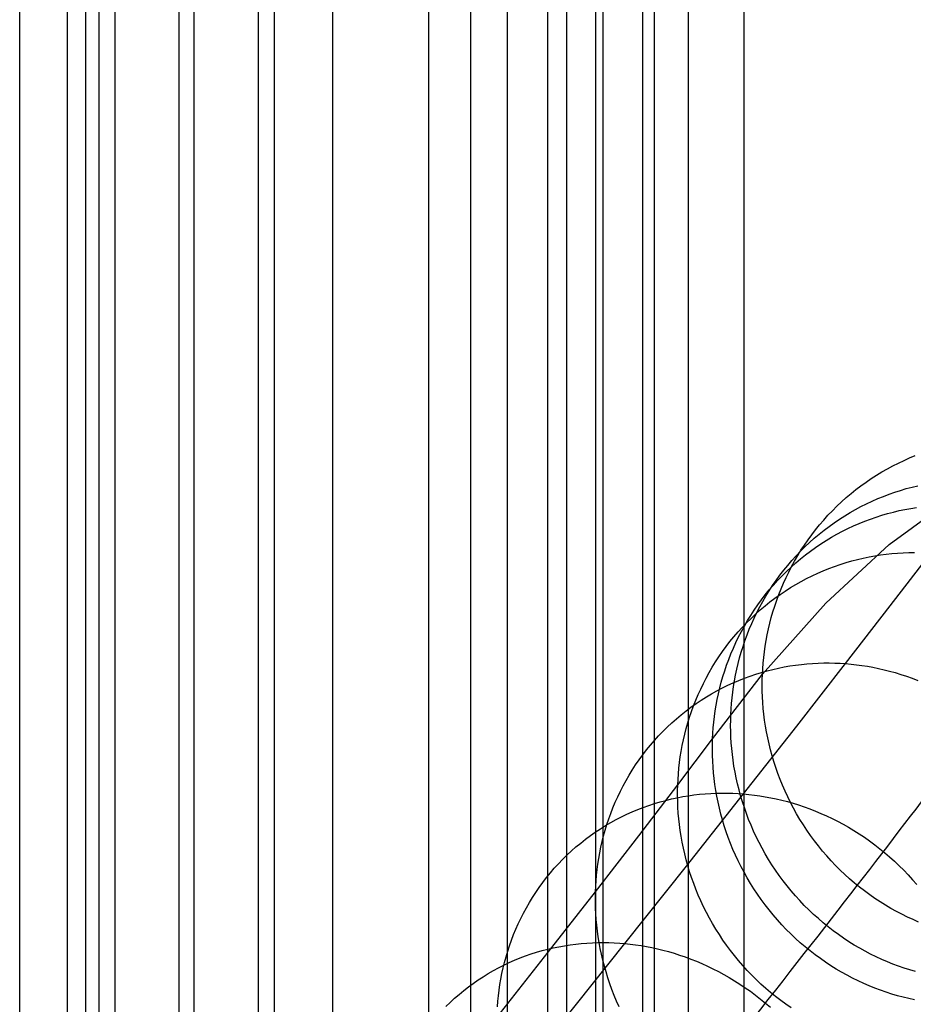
# Model space of a CAD drawing. Extents: x -37 to 483, y -973 to -253.
# Tile 30 of 197: x 84 to 131, y -842 to -790. Entities that reach past the tile are written whole.
import ezdxf

# ---------------------------------------------------------------- set-up
doc = ezdxf.new("R2010")
doc.units = 0
for name, color, linetype in [('LIVELLO_03', 5, 'CONTINUOUS'), ('LIVELLO_04', 96, 'CONTINUOUS'), ('PREDEFINITO', 7, 'CONTINUOUS')]:
    doc.layers.add(name, color=color, linetype=linetype)

msp = doc.modelspace()

# ---------------------------------------------------------------- linework, layer by layer
at = {"layer": 'LIVELLO_03'}
for p, q in [((129.458, -813.365, 531.952), (129.748, -813.22, 531.903)), ((129.748, -813.22, 531.903), (130.04, -813.082, 531.854)), ((130.04, -813.082, 531.854), (130.335, -812.952, 531.806)), ((130.335, -812.952, 531.806), (130.632, -812.831, 531.758)), ((128.606, -813.851, 532.101), (128.887, -813.681, 532.051)), ((128.887, -813.681, 532.051), (129.171, -813.519, 532.002)), ((129.171, -813.519, 532.002), (129.458, -813.365, 531.952)), ((127.79, -814.407, 532.252), (128.058, -814.214, 532.202)), ((128.058, -814.214, 532.202), (128.33, -814.029, 532.151)), ((128.33, -814.029, 532.151), (128.606, -813.851, 532.101)), ((127.016, -815.03, 532.403), (127.269, -814.815, 532.353)), ((127.269, -814.815, 532.353), (127.527, -814.607, 532.302)), ((127.527, -814.607, 532.302), (127.79, -814.407, 532.252)), ((129.258, -814.849, 519.565), (129.558, -814.745, 519.517)), ((129.558, -814.745, 519.517), (129.858, -814.648, 519.469)), ((129.858, -814.648, 519.469), (130.16, -814.56, 519.423)), ((130.16, -814.56, 519.423), (130.462, -814.48, 519.376)), ((130.462, -814.48, 519.376), (130.764, -814.408, 519.331)), ((126.527, -815.479, 532.504), (126.769, -815.251, 532.454)), ((126.769, -815.251, 532.454), (127.016, -815.03, 532.403)), ((127.786, -815.495, 519.815), (128.076, -815.349, 519.764)), ((128.076, -815.349, 519.764), (128.368, -815.212, 519.714)), ((128.368, -815.212, 519.714), (128.663, -815.083, 519.664)), ((128.663, -815.083, 519.664), (128.959, -814.962, 519.614)), ((128.959, -814.962, 519.614), (129.258, -814.849, 519.565)), ((129.259, -817.48, 582.027), (132.569, -815.076, 606.206)), ((126.063, -815.954, 532.603), (126.292, -815.713, 532.554)), ((126.292, -815.713, 532.554), (126.527, -815.479, 532.504)), ((126.936, -815.979, 519.97), (127.216, -815.81, 519.918)), ((127.216, -815.81, 519.918), (127.499, -815.648, 519.867)), ((127.499, -815.648, 519.867), (127.786, -815.495, 519.815)), ((128.884, -815.948, 512.542), (129.185, -815.861, 512.492)), ((129.185, -815.861, 512.492), (129.487, -815.781, 512.444)), ((129.487, -815.781, 512.444), (129.788, -815.71, 512.396)), ((129.788, -815.71, 512.396), (130.09, -815.646, 512.35)), ((130.09, -815.646, 512.35), (130.391, -815.59, 512.304)), ((130.391, -815.59, 512.304), (130.692, -815.542, 512.259)), ((125.624, -816.452, 532.702), (125.84, -816.2, 532.653)), ((125.84, -816.2, 532.653), (126.063, -815.954, 532.603)), ((126.12, -816.534, 520.128), (126.388, -816.341, 520.076)), ((126.388, -816.341, 520.076), (126.66, -816.156, 520.023)), ((126.66, -816.156, 520.023), (126.936, -815.979, 519.97)), ((127.396, -816.509, 512.799), (127.69, -816.38, 512.746)), ((127.69, -816.38, 512.746), (127.986, -816.26, 512.694)), ((127.986, -816.26, 512.694), (128.284, -816.148, 512.643)), ((128.284, -816.148, 512.643), (128.583, -816.044, 512.592)), ((128.583, -816.044, 512.592), (128.884, -815.948, 512.542)), ((125.213, -816.971, 532.798), (125.415, -816.709, 532.75)), ((125.415, -816.709, 532.75), (125.624, -816.452, 532.702)), ((125.6, -816.94, 520.234), (125.857, -816.733, 520.181)), ((125.857, -816.733, 520.181), (126.12, -816.534, 520.128)), ((126.528, -816.944, 512.96), (126.814, -816.791, 512.906)), ((126.814, -816.791, 512.906), (127.104, -816.646, 512.852)), ((127.104, -816.646, 512.852), (127.396, -816.509, 512.799)), ((124.831, -817.51, 532.893), (125.019, -817.238, 532.846)), ((124.859, -817.603, 520.393), (125.1, -817.375, 520.34)), ((125.019, -817.238, 532.846), (125.213, -816.971, 532.798)), ((125.1, -817.375, 520.34), (125.347, -817.154, 520.287)), ((125.347, -817.154, 520.287), (125.6, -816.94, 520.234)), ((125.69, -817.45, 513.125), (125.965, -817.273, 513.07)), ((125.965, -817.273, 513.07), (126.245, -817.104, 513.015)), ((126.245, -817.104, 513.015), (126.528, -816.944, 512.96)), ((124.396, -818.076, 520.499), (124.625, -817.836, 520.446)), ((124.479, -818.064, 532.985), (124.651, -817.785, 532.94)), ((124.625, -817.836, 520.446), (124.859, -817.603, 520.393)), ((124.651, -817.785, 532.94), (124.831, -817.51, 532.893)), ((124.889, -818.025, 513.293), (125.151, -817.826, 513.237)), ((125.151, -817.826, 513.237), (125.418, -817.634, 513.181)), ((125.418, -817.634, 513.181), (125.69, -817.45, 513.125)), ((125.946, -820.545, 557.875), (129.259, -817.48, 582.027)), ((129.704, -817.933, 499.999), (129.998, -817.916, 499.953)), ((129.998, -817.916, 499.953), (130.291, -817.906, 499.909)), ((130.291, -817.906, 499.909), (130.582, -817.903, 499.866)), ((123.958, -818.573, 520.603), (124.174, -818.322, 520.551)), ((124.157, -818.633, 533.075), (124.314, -818.347, 533.031)), ((124.174, -818.322, 520.551), (124.396, -818.076, 520.499)), ((124.314, -818.347, 533.031), (124.479, -818.064, 532.985)), ((124.38, -818.445, 513.406), (124.632, -818.231, 513.349)), ((124.632, -818.231, 513.349), (124.889, -818.025, 513.293)), ((126.708, -818.522, 500.513), (127.008, -818.428, 500.457)), ((127.008, -818.428, 500.457), (127.308, -818.341, 500.402)), ((127.308, -818.341, 500.402), (127.609, -818.263, 500.348)), ((127.609, -818.263, 500.348), (127.909, -818.193, 500.295)), ((127.909, -818.193, 500.295), (128.21, -818.13, 500.243)), ((128.21, -818.13, 500.243), (128.511, -818.076, 500.192)), ((128.511, -818.076, 500.192), (128.811, -818.029, 500.142)), ((128.811, -818.029, 500.142), (129.109, -817.99, 500.093)), ((129.109, -817.99, 500.093), (129.407, -817.958, 500.045)), ((129.324, -820.692, 487.645), (131.44, -817.932, 499.744)), ((129.407, -817.958, 500.045), (129.704, -817.933, 499.999)), ((123.548, -819.091, 520.706), (123.75, -818.83, 520.655)), ((123.658, -819.125, 513.574), (123.893, -818.892, 513.518)), ((123.75, -818.83, 520.655), (123.958, -818.573, 520.603)), ((123.867, -819.214, 533.162), (124.008, -818.922, 533.119)), ((123.893, -818.892, 513.518), (124.133, -818.665, 513.462)), ((124.008, -818.922, 533.119), (124.157, -818.633, 533.075)), ((124.133, -818.665, 513.462), (124.38, -818.445, 513.406)), ((125.524, -818.982, 500.744), (125.818, -818.855, 500.685)), ((125.818, -818.855, 500.685), (126.113, -818.736, 500.627)), ((126.113, -818.736, 500.627), (126.41, -818.625, 500.569)), ((126.41, -818.625, 500.569), (126.708, -818.522, 500.513)), ((123.167, -819.629, 520.807), (123.354, -819.358, 520.757)), ((123.209, -819.609, 513.686), (123.43, -819.364, 513.63)), ((123.354, -819.358, 520.757), (123.548, -819.091, 520.706)), ((123.43, -819.364, 513.63), (123.658, -819.125, 513.574)), ((123.733, -819.508, 533.204), (123.867, -819.214, 533.162)), ((124.378, -819.572, 500.986), (124.66, -819.412, 500.925)), ((124.66, -819.412, 500.925), (124.945, -819.261, 500.864)), ((124.945, -819.261, 500.864), (125.234, -819.117, 500.804)), ((125.234, -819.117, 500.804), (125.524, -818.982, 500.744)), ((122.785, -820.116, 513.796), (122.994, -819.86, 513.741)), ((122.815, -820.182, 520.906), (122.987, -819.903, 520.857)), ((122.987, -819.903, 520.857), (123.167, -819.629, 520.807)), ((122.994, -819.86, 513.741), (123.209, -819.609, 513.686)), ((123.49, -820.101, 533.286), (123.608, -819.803, 533.246)), ((123.555, -820.097, 501.173), (123.825, -819.914, 501.11)), ((123.608, -819.803, 533.246), (123.733, -819.508, 533.204)), ((123.825, -819.914, 501.11), (124.1, -819.739, 501.048)), ((124.1, -819.739, 501.048), (124.378, -819.572, 500.986)), ((122.391, -820.642, 513.905), (122.584, -820.377, 513.851)), ((122.495, -820.75, 521.003), (122.651, -820.464, 520.955)), ((122.584, -820.377, 513.851), (122.785, -820.116, 513.796)), ((122.651, -820.464, 520.955), (122.815, -820.182, 520.906)), ((122.772, -820.69, 501.362), (123.028, -820.485, 501.299)), ((123.028, -820.485, 501.299), (123.289, -820.287, 501.236)), ((123.278, -820.699, 533.365), (123.38, -820.399, 533.326)), ((123.289, -820.287, 501.236), (123.555, -820.097, 501.173)), ((123.38, -820.399, 533.326), (123.49, -820.101, 533.286)), ((122.025, -821.187, 514.012), (122.204, -820.913, 513.958)), ((122.204, -820.913, 513.958), (122.391, -820.642, 513.905)), ((122.276, -821.12, 501.489), (122.521, -820.902, 501.425)), ((122.346, -821.038, 521.05), (122.495, -820.75, 521.003)), ((122.521, -820.902, 501.425), (122.772, -820.69, 501.362)), ((122.634, -824.271, 533.756), (125.946, -820.545, 557.875)), ((123.097, -821.3, 533.44), (123.184, -820.999, 533.403)), ((123.184, -820.999, 533.403), (123.278, -820.699, 533.365)), ((126.986, -823.713, 475.62), (129.324, -820.692, 487.645)), ((121.69, -821.746, 514.116), (121.854, -821.465, 514.064)), ((121.803, -821.577, 501.615), (122.036, -821.345, 501.552)), ((121.854, -821.465, 514.064), (122.025, -821.187, 514.012)), ((122.036, -821.345, 501.552), (122.276, -821.12, 501.489)), ((122.072, -821.622, 521.142), (122.205, -821.329, 521.096)), ((122.205, -821.329, 521.096), (122.346, -821.038, 521.05)), ((123.018, -821.601, 533.476), (123.097, -821.3, 533.44)), ((121.356, -822.058, 501.741), (121.576, -821.815, 501.679)), ((121.386, -822.319, 514.218), (121.534, -822.031, 514.167)), ((121.534, -822.031, 514.167), (121.69, -821.746, 514.116)), ((121.576, -821.815, 501.679), (121.803, -821.577, 501.615)), ((121.83, -822.214, 521.231), (121.947, -821.917, 521.187)), ((121.947, -821.917, 521.187), (122.072, -821.622, 521.142)), ((122.883, -822.202, 533.545), (122.947, -821.901, 533.511)), ((122.947, -821.901, 533.511), (123.018, -821.601, 533.476)), ((120.735, -822.821, 501.928), (120.935, -822.562, 501.866)), ((120.935, -822.562, 501.866), (121.142, -822.307, 501.804)), ((121.142, -822.307, 501.804), (121.356, -822.058, 501.741)), ((121.245, -822.609, 514.268), (121.386, -822.319, 514.218)), ((121.619, -822.811, 521.317), (121.72, -822.512, 521.274)), ((121.72, -822.512, 521.274), (121.83, -822.214, 521.231)), ((122.777, -822.8, 533.61), (122.826, -822.501, 533.578)), ((122.826, -822.501, 533.578), (122.883, -822.202, 533.545)), ((120.542, -823.085, 501.989), (120.735, -822.821, 501.928)), ((120.988, -823.196, 514.365), (121.113, -822.902, 514.316)), ((121.113, -822.902, 514.316), (121.245, -822.609, 514.268)), ((121.525, -823.111, 521.358), (121.619, -822.811, 521.317)), ((122.735, -823.097, 533.642), (122.777, -822.8, 533.61)), ((120.179, -823.627, 502.111), (120.357, -823.354, 502.05)), ((120.357, -823.354, 502.05), (120.542, -823.085, 501.989)), ((120.762, -823.789, 514.458), (120.871, -823.492, 514.412)), ((120.871, -823.492, 514.412), (120.988, -823.196, 514.365)), ((121.36, -823.711, 521.438), (121.439, -823.411, 521.398)), ((121.439, -823.411, 521.398), (121.525, -823.111, 521.358)), ((122.671, -823.688, 533.701), (122.699, -823.393, 533.672)), ((122.699, -823.393, 533.672), (122.735, -823.097, 533.642)), ((119.846, -824.183, 502.229), (120.009, -823.903, 502.17)), ((120.009, -823.903, 502.17), (120.179, -823.627, 502.111)), ((120.568, -824.387, 514.548), (120.661, -824.088, 514.504)), ((120.661, -824.088, 514.504), (120.762, -823.789, 514.458)), ((121.226, -824.311, 521.514), (121.289, -824.011, 521.477)), ((121.289, -824.011, 521.477), (121.36, -823.711, 521.438)), ((122.582, -824.172, 476.477), (122.88, -824.089, 476.41)), ((122.634, -824.271, 533.756), (122.649, -823.98, 533.729)), ((122.649, -823.98, 533.729), (122.671, -823.688, 533.701)), ((122.88, -824.089, 476.41), (123.178, -824.013, 476.345)), ((123.178, -824.013, 476.345), (123.477, -823.946, 476.281)), ((123.477, -823.946, 476.281), (123.776, -823.886, 476.218)), ((123.776, -823.886, 476.218), (124.074, -823.834, 476.157)), ((124.074, -823.834, 476.157), (124.372, -823.79, 476.097)), ((124.372, -823.79, 476.097), (124.669, -823.753, 476.038)), ((124.427, -826.992, 463.679), (126.986, -823.713, 475.62)), ((124.669, -823.753, 476.038), (124.965, -823.724, 475.981)), ((124.965, -823.724, 475.981), (125.259, -823.702, 475.925)), ((125.259, -823.702, 475.925), (125.552, -823.687, 475.87)), ((125.552, -823.687, 475.87), (125.844, -823.679, 475.817)), ((125.844, -823.679, 475.817), (126.133, -823.678, 475.766)), ((126.133, -823.678, 475.766), (126.42, -823.683, 475.716)), ((126.42, -823.683, 475.716), (126.704, -823.695, 475.667)), ((126.704, -823.695, 475.667), (126.986, -823.713, 475.62)), ((126.986, -823.713, 475.62), (127.268, -823.738, 475.574)), ((127.268, -823.738, 475.574), (127.552, -823.769, 475.528)), ((127.552, -823.769, 475.528), (127.838, -823.807, 475.484)), ((127.838, -823.807, 475.484), (128.126, -823.852, 475.44)), ((128.126, -823.852, 475.44), (128.415, -823.904, 475.397)), ((128.415, -823.904, 475.397), (128.706, -823.963, 475.355)), ((128.706, -823.963, 475.355), (128.998, -824.03, 475.314)), ((128.998, -824.03, 475.314), (129.29, -824.104, 475.273)), ((129.29, -824.104, 475.273), (129.584, -824.185, 475.235)), ((119.544, -824.753, 502.345), (119.691, -824.467, 502.287)), ((119.691, -824.467, 502.287), (119.846, -824.183, 502.229)), ((120.028, -827.646, 514.97), (122.634, -824.271, 533.756)), ((120.482, -824.686, 514.592), (120.568, -824.387, 514.548)), ((121.111, -824.711, 476.825), (121.401, -824.587, 476.754)), ((121.121, -824.908, 521.586), (121.17, -824.609, 521.551)), ((121.17, -824.609, 521.551), (121.226, -824.311, 521.514)), ((121.401, -824.587, 476.754), (121.694, -824.471, 476.683)), ((121.694, -824.471, 476.683), (121.989, -824.364, 476.613)), ((121.989, -824.364, 476.613), (122.285, -824.264, 476.544)), ((122.285, -824.264, 476.544), (122.582, -824.172, 476.477)), ((122.623, -824.856, 533.808), (122.625, -824.562, 533.782)), ((122.625, -824.562, 533.782), (122.634, -824.271, 533.756)), ((129.584, -824.185, 475.235), (129.878, -824.274, 475.197)), ((129.878, -824.274, 475.197), (130.172, -824.371, 475.16)), ((130.172, -824.371, 475.16), (130.465, -824.476, 475.125)), ((130.465, -824.476, 475.125), (130.759, -824.588, 475.091)), ((119.273, -825.333, 502.457), (119.405, -825.042, 502.401)), ((119.405, -825.042, 502.401), (119.544, -824.753, 502.345)), ((119.974, -825.288, 477.12), (120.254, -825.132, 477.046)), ((120.254, -825.132, 477.046), (120.536, -824.983, 476.971)), ((120.334, -825.286, 514.676), (120.404, -824.986, 514.634)), ((120.404, -824.986, 514.634), (120.482, -824.686, 514.592)), ((120.536, -824.983, 476.971), (120.822, -824.843, 476.898)), ((120.822, -824.843, 476.898), (121.111, -824.711, 476.825)), ((121.079, -825.204, 521.621), (121.121, -824.908, 521.586)), ((122.626, -825.152, 533.834), (122.623, -824.856, 533.808)), ((119.034, -825.92, 502.566), (119.15, -825.626, 502.512)), ((119.15, -825.626, 502.512), (119.273, -825.333, 502.457)), ((119.159, -825.803, 477.349), (119.427, -825.623, 477.272)), ((119.427, -825.623, 477.272), (119.699, -825.452, 477.196)), ((119.699, -825.452, 477.196), (119.974, -825.288, 477.12)), ((120.215, -825.883, 514.755), (120.271, -825.585, 514.716)), ((120.271, -825.585, 514.716), (120.334, -825.286, 514.676)), ((121.017, -825.794, 521.687), (121.045, -825.5, 521.654)), ((121.045, -825.5, 521.654), (121.079, -825.204, 521.621)), ((122.637, -825.451, 533.858), (122.626, -825.152, 533.834)), ((122.654, -825.752, 533.882), (122.637, -825.451, 533.858)), ((118.637, -826.184, 477.503), (118.896, -825.989, 477.426)), ((118.896, -825.989, 477.426), (119.159, -825.803, 477.349)), ((118.926, -826.216, 502.619), (119.034, -825.92, 502.566)), ((120.167, -826.18, 514.794), (120.215, -825.883, 514.755)), ((120.981, -826.375, 521.749), (120.995, -826.086, 521.718)), ((120.995, -826.086, 521.718), (121.017, -825.794, 521.687)), ((122.679, -826.056, 533.905), (122.654, -825.752, 533.882)), ((122.71, -826.361, 533.928), (122.679, -826.056, 533.905)), ((117.894, -826.808, 477.736), (118.136, -826.593, 477.658)), ((118.136, -826.593, 477.658), (118.384, -826.385, 477.581)), ((118.384, -826.385, 477.581), (118.637, -826.184, 477.503)), ((118.734, -826.811, 502.721), (118.826, -826.513, 502.671)), ((118.826, -826.513, 502.671), (118.926, -826.216, 502.619)), ((120.091, -826.772, 514.867), (120.125, -826.477, 514.831)), ((120.125, -826.477, 514.831), (120.167, -826.18, 514.794)), ((120.97, -826.959, 521.807), (120.972, -826.666, 521.778)), ((120.972, -826.666, 521.778), (120.981, -826.375, 521.749)), ((122.749, -826.668, 533.95), (122.71, -826.361, 533.928)), ((122.795, -826.976, 533.971), (122.749, -826.668, 533.95)), ((117.427, -827.258, 477.892), (117.657, -827.03, 477.814)), ((117.657, -827.03, 477.814), (117.894, -826.808, 477.736)), ((118.572, -827.407, 502.82), (118.649, -827.109, 502.771)), ((118.649, -827.109, 502.771), (118.734, -826.811, 502.721)), ((120.042, -827.356, 514.937), (120.063, -827.065, 514.903)), ((120.063, -827.065, 514.903), (120.091, -826.772, 514.867)), ((120.974, -827.255, 521.836), (120.97, -826.959, 521.807)), ((121.649, -830.527, 451.825), (124.427, -826.992, 463.679)), ((122.849, -827.285, 533.991), (122.795, -826.976, 533.971)), ((116.985, -827.732, 478.047), (117.202, -827.492, 477.969)), ((117.202, -827.492, 477.969), (117.427, -827.258, 477.892)), ((118.204, -830.057, 503.205), (120.028, -827.646, 514.97)), ((118.44, -828.004, 502.914), (118.503, -827.706, 502.867)), ((118.503, -827.706, 502.867), (118.572, -827.407, 502.82)), ((120.02, -827.936, 515.002), (120.028, -827.646, 514.97)), ((120.028, -827.646, 514.97), (120.042, -827.356, 514.937)), ((120.985, -827.553, 521.864), (120.974, -827.255, 521.836)), ((121.003, -827.854, 521.891), (120.985, -827.553, 521.864)), ((122.91, -827.596, 534.01), (122.849, -827.285, 533.991)), ((122.979, -827.907, 534.028), (122.91, -827.596, 534.01)), ((116.372, -828.484, 478.277), (116.57, -828.228, 478.201)), ((116.57, -828.228, 478.201), (116.774, -827.977, 478.124)), ((116.774, -827.977, 478.124), (116.985, -827.732, 478.047)), ((118.386, -828.301, 502.959), (118.44, -828.004, 502.914)), ((120.018, -828.228, 515.033), (120.02, -827.936, 515.002)), ((120.023, -828.524, 515.065), (120.018, -828.228, 515.033)), ((121.028, -828.157, 521.918), (121.003, -827.854, 521.891)), ((121.06, -828.461, 521.944), (121.028, -828.157, 521.918)), ((123.055, -828.218, 534.046), (122.979, -827.907, 534.028)), ((123.14, -828.529, 534.062), (123.055, -828.218, 534.046)), ((116, -829.01, 478.429), (116.182, -828.744, 478.353)), ((116.182, -828.744, 478.353), (116.372, -828.484, 478.277)), ((118.298, -828.892, 503.046), (118.338, -828.597, 503.003)), ((118.338, -828.597, 503.003), (118.386, -828.301, 502.959)), ((120.034, -828.822, 515.095), (120.023, -828.524, 515.065)), ((121.099, -828.768, 521.969), (121.06, -828.461, 521.944)), ((123.233, -828.84, 534.078), (123.14, -828.529, 534.062)), ((115.825, -829.279, 478.503), (116, -829.01, 478.429)), ((118.237, -829.478, 503.128), (118.264, -829.186, 503.088)), ((118.264, -829.186, 503.088), (118.298, -828.892, 503.046)), ((120.052, -829.122, 515.125), (120.034, -828.822, 515.095)), ((120.077, -829.424, 515.154), (120.052, -829.122, 515.125)), ((121.146, -829.075, 521.994), (121.099, -828.768, 521.969)), ((121.2, -829.384, 522.017), (121.146, -829.075, 521.994)), ((123.333, -829.15, 534.092), (123.233, -828.84, 534.078)), ((123.441, -829.459, 534.105), (123.333, -829.15, 534.092)), ((115.497, -829.828, 478.65), (115.657, -829.552, 478.577)), ((115.657, -829.552, 478.577), (115.825, -829.279, 478.503)), ((118.204, -830.057, 503.205), (118.217, -829.769, 503.167)), ((118.217, -829.769, 503.167), (118.237, -829.478, 503.128)), ((120.11, -829.729, 515.182), (120.077, -829.424, 515.154)), ((120.149, -830.034, 515.21), (120.11, -829.729, 515.182)), ((121.261, -829.694, 522.04), (121.2, -829.384, 522.017)), ((121.331, -830.004, 522.062), (121.261, -829.694, 522.04)), ((123.558, -829.767, 534.117), (123.441, -829.459, 534.105)), ((123.682, -830.074, 534.128), (123.558, -829.767, 534.117)), ((115.2, -830.391, 478.794), (115.345, -830.108, 478.723)), ((115.345, -830.108, 478.723), (115.497, -829.828, 478.65)), ((116.16, -832.723, 491.507), (118.204, -830.057, 503.205)), ((118.196, -830.346, 503.243), (118.204, -830.057, 503.205)), ((120.196, -830.342, 515.237), (120.149, -830.034, 515.21)), ((121.408, -830.314, 522.083), (121.331, -830.004, 522.062)), ((123.815, -830.378, 534.138), (123.682, -830.074, 534.128)), ((114.935, -830.964, 478.934), (115.064, -830.676, 478.864)), ((115.064, -830.676, 478.864), (115.2, -830.391, 478.794)), ((117.573, -830.864, 452.745), (117.869, -830.792, 452.668)), ((117.869, -830.792, 452.668), (118.165, -830.727, 452.594)), ((118.165, -830.727, 452.594), (118.462, -830.671, 452.52)), ((118.195, -830.637, 503.279), (118.196, -830.346, 503.243)), ((118.201, -830.932, 503.315), (118.195, -830.637, 503.279)), ((118.462, -830.671, 452.52), (118.758, -830.622, 452.449)), ((118.653, -834.316, 440.06), (121.649, -830.527, 451.825)), ((118.758, -830.622, 452.449), (119.053, -830.58, 452.379)), ((119.053, -830.58, 452.379), (119.348, -830.547, 452.31)), ((119.348, -830.547, 452.31), (119.642, -830.52, 452.243)), ((119.642, -830.52, 452.243), (119.934, -830.501, 452.178)), ((119.934, -830.501, 452.178), (120.225, -830.488, 452.115)), ((120.251, -830.65, 515.263), (120.196, -830.342, 515.237)), ((120.225, -830.488, 452.115), (120.514, -830.483, 452.053)), ((120.313, -830.959, 515.288), (120.251, -830.65, 515.263)), ((120.514, -830.483, 452.053), (120.801, -830.484, 451.994)), ((120.801, -830.484, 451.994), (121.086, -830.492, 451.935)), ((121.086, -830.492, 451.935), (121.369, -830.506, 451.879)), ((121.369, -830.506, 451.879), (121.649, -830.527, 451.825)), ((121.493, -830.625, 522.102), (121.408, -830.314, 522.083)), ((121.586, -830.935, 522.121), (121.493, -830.625, 522.102)), ((121.649, -830.527, 451.825), (121.929, -830.553, 451.771)), ((121.929, -830.553, 451.771), (122.212, -830.587, 451.719)), ((122.212, -830.587, 451.719), (122.496, -830.627, 451.667)), ((122.496, -830.627, 451.667), (122.782, -830.674, 451.617)), ((122.782, -830.674, 451.617), (123.07, -830.728, 451.567)), ((123.07, -830.728, 451.567), (123.359, -830.789, 451.519)), ((123.359, -830.789, 451.519), (123.65, -830.857, 451.472)), ((123.955, -830.681, 534.147), (123.815, -830.378, 534.138)), ((124.104, -830.981, 534.154), (123.955, -830.681, 534.147)), ((114.701, -831.545, 479.069), (114.814, -831.254, 479.002)), ((114.814, -831.254, 479.002), (114.935, -830.964, 478.934)), ((116.108, -831.345, 453.147), (116.398, -831.232, 453.064)), ((116.398, -831.232, 453.064), (116.69, -831.128, 452.982)), ((116.69, -831.128, 452.982), (116.984, -831.032, 452.902)), ((116.984, -831.032, 452.902), (117.278, -830.944, 452.822)), ((117.278, -830.944, 452.822), (117.573, -830.864, 452.745)), ((118.213, -831.229, 503.351), (118.201, -830.932, 503.315)), ((118.232, -831.528, 503.385), (118.213, -831.229, 503.351)), ((120.382, -831.269, 515.312), (120.313, -830.959, 515.288)), ((120.46, -831.579, 515.335), (120.382, -831.269, 515.312)), ((121.687, -831.245, 522.139), (121.586, -830.935, 522.121)), ((121.796, -831.554, 522.156), (121.687, -831.245, 522.139)), ((123.65, -830.857, 451.472), (123.941, -830.933, 451.426)), ((123.941, -830.933, 451.426), (124.233, -831.016, 451.381)), ((124.26, -831.278, 534.16), (124.104, -830.981, 534.154)), ((124.233, -831.016, 451.381), (124.526, -831.107, 451.338)), ((124.424, -831.572, 534.165), (124.26, -831.278, 534.16)), ((124.526, -831.107, 451.338), (124.818, -831.205, 451.297)), ((124.818, -831.205, 451.297), (125.111, -831.311, 451.256)), ((125.111, -831.311, 451.256), (125.403, -831.425, 451.218)), ((114.595, -831.838, 479.136), (114.701, -831.545, 479.069)), ((114.973, -831.874, 453.49), (115.252, -831.73, 453.403)), ((115.252, -831.73, 453.403), (115.535, -831.593, 453.316)), ((115.535, -831.593, 453.316), (115.821, -831.465, 453.231)), ((115.821, -831.465, 453.231), (116.108, -831.345, 453.147)), ((118.258, -831.829, 503.419), (118.232, -831.528, 503.385)), ((118.291, -832.132, 503.452), (118.258, -831.829, 503.419)), ((120.545, -831.889, 515.357), (120.46, -831.579, 515.335)), ((121.913, -831.861, 522.171), (121.796, -831.554, 522.156)), ((124.595, -831.863, 534.169), (124.424, -831.572, 534.165)), ((125.403, -831.425, 451.218), (125.695, -831.547, 451.181)), ((125.695, -831.547, 451.181), (125.985, -831.676, 451.146)), ((125.985, -831.676, 451.146), (126.275, -831.814, 451.113)), ((126.275, -831.814, 451.113), (126.563, -831.959, 451.082)), ((114.155, -832.354, 453.757), (114.424, -832.186, 453.667)), ((114.408, -832.426, 479.264), (114.498, -832.132, 479.2)), ((114.424, -832.186, 453.667), (114.696, -832.026, 453.578)), ((114.498, -832.132, 479.2), (114.595, -831.838, 479.136)), ((114.696, -832.026, 453.578), (114.973, -831.874, 453.49)), ((118.331, -832.437, 503.485), (118.291, -832.132, 503.452)), ((120.638, -832.199, 515.378), (120.545, -831.889, 515.357)), ((120.74, -832.508, 515.398), (120.638, -832.199, 515.378)), ((122.038, -832.167, 522.185), (121.913, -831.861, 522.171)), ((122.171, -832.471, 522.198), (122.038, -832.167, 522.185)), ((124.775, -832.149, 534.171), (124.595, -831.863, 534.169)), ((124.961, -832.432, 534.172), (124.775, -832.149, 534.171)), ((126.563, -831.959, 451.082), (126.849, -832.111, 451.052)), ((126.849, -832.111, 451.052), (127.133, -832.272, 451.025)), ((127.133, -832.272, 451.025), (127.414, -832.44, 450.999)), ((113.375, -832.902, 454.029), (113.63, -832.712, 453.938)), ((113.63, -832.712, 453.938), (113.89, -832.529, 453.847)), ((113.89, -832.529, 453.847), (114.155, -832.354, 453.757)), ((113.901, -835.642, 479.874), (116.16, -832.723, 491.507)), ((114.251, -833.017, 479.387), (114.325, -832.722, 479.326)), ((114.325, -832.722, 479.326), (114.408, -832.426, 479.264)), ((118.379, -832.744, 503.516), (118.331, -832.437, 503.485)), ((118.434, -833.051, 503.546), (118.379, -832.744, 503.516)), ((120.849, -832.816, 515.416), (120.74, -832.508, 515.398)), ((120.966, -833.124, 515.434), (120.849, -832.816, 515.416)), ((122.312, -832.773, 522.21), (122.171, -832.471, 522.198)), ((122.46, -833.073, 522.221), (122.312, -832.773, 522.21)), ((125.155, -832.71, 534.172), (124.961, -832.432, 534.172)), ((125.356, -832.984, 534.171), (125.155, -832.71, 534.172)), ((127.414, -832.44, 450.999), (127.693, -832.616, 450.976)), ((127.693, -832.616, 450.976), (127.968, -832.799, 450.955)), ((127.968, -832.799, 450.955), (128.24, -832.99, 450.936)), ((112.641, -833.514, 454.305), (112.88, -833.303, 454.213)), ((112.88, -833.303, 454.213), (113.125, -833.099, 454.121)), ((113.125, -833.099, 454.121), (113.375, -832.902, 454.029)), ((114.124, -833.607, 479.505), (114.183, -833.312, 479.447)), ((114.183, -833.312, 479.447), (114.251, -833.017, 479.387)), ((118.496, -833.359, 503.576), (118.434, -833.051, 503.546)), ((118.567, -833.668, 503.604), (118.496, -833.359, 503.576)), ((121.091, -833.429, 515.45), (120.966, -833.124, 515.434)), ((122.617, -833.369, 522.23), (122.46, -833.073, 522.221)), ((122.781, -833.663, 522.239), (122.617, -833.369, 522.23)), ((125.564, -833.252, 534.168), (125.356, -832.984, 534.171)), ((125.779, -833.515, 534.164), (125.564, -833.252, 534.168)), ((128.24, -832.99, 450.936), (128.509, -833.188, 450.919)), ((128.509, -833.188, 450.919), (128.774, -833.393, 450.905)), ((112.181, -833.955, 454.489), (112.408, -833.732, 454.397)), ((112.408, -833.732, 454.397), (112.641, -833.514, 454.305)), ((114.071, -833.901, 479.562), (114.124, -833.607, 479.505)), ((118.645, -833.977, 503.631), (118.567, -833.668, 503.604)), ((121.224, -833.733, 515.465), (121.091, -833.429, 515.45)), ((121.366, -834.035, 515.479), (121.224, -833.733, 515.465)), ((122.953, -833.953, 522.245), (122.781, -833.663, 522.239)), ((126, -833.773, 534.158), (125.779, -833.515, 534.164)), ((126.228, -834.025, 534.152), (126, -833.773, 534.158)), ((128.774, -833.393, 450.905), (129.034, -833.605, 450.892)), ((129.034, -833.605, 450.892), (129.289, -833.824, 450.883)), ((129.289, -833.824, 450.883), (129.54, -834.05, 450.875)), ((111.745, -834.421, 454.673), (111.96, -834.185, 454.581)), ((111.96, -834.185, 454.581), (112.181, -833.955, 454.489)), ((113.987, -834.487, 479.672), (114.026, -834.195, 479.618)), ((114.026, -834.195, 479.618), (114.071, -833.901, 479.562)), ((115.443, -838.356, 428.398), (118.653, -834.316, 440.06)), ((118.731, -834.287, 503.657), (118.645, -833.977, 503.631)), ((118.825, -834.596, 503.682), (118.731, -834.287, 503.657)), ((121.515, -834.334, 515.491), (121.366, -834.035, 515.479)), ((121.671, -834.63, 515.502), (121.515, -834.334, 515.491)), ((123.133, -834.239, 522.251), (122.953, -833.953, 522.245)), ((123.32, -834.521, 522.255), (123.133, -834.239, 522.251)), ((126.461, -834.271, 534.144), (126.228, -834.025, 534.152)), ((126.701, -834.51, 534.134), (126.461, -834.271, 534.144)), ((129.54, -834.05, 450.875), (129.786, -834.282, 450.87)), ((129.786, -834.282, 450.87), (130.026, -834.521, 450.867)), ((111.143, -835.16, 454.946), (111.337, -834.909, 454.855)), ((111.337, -834.909, 454.855), (111.538, -834.662, 454.764)), ((111.538, -834.662, 454.764), (111.745, -834.421, 454.673)), ((113.931, -835.068, 479.776), (113.956, -834.779, 479.725)), ((113.956, -834.779, 479.725), (113.987, -834.487, 479.672)), ((118.927, -834.904, 503.706), (118.825, -834.596, 503.682)), ((119.036, -835.212, 503.728), (118.927, -834.904, 503.706)), ((121.836, -834.923, 515.512), (121.671, -834.63, 515.502)), ((122.008, -835.213, 515.521), (121.836, -834.923, 515.512)), ((123.514, -834.799, 522.258), (123.32, -834.521, 522.255)), ((123.716, -835.072, 522.259), (123.514, -834.799, 522.258)), ((126.946, -834.743, 534.124), (126.701, -834.51, 534.134)), ((127.196, -834.97, 534.112), (126.946, -834.743, 534.124)), ((130.026, -834.521, 450.867), (130.261, -834.765, 450.867)), ((130.261, -834.765, 450.867), (130.49, -835.015, 450.869)), ((110.777, -835.678, 455.126), (110.956, -835.417, 455.036)), ((110.956, -835.417, 455.036), (111.143, -835.16, 454.946)), ((113.901, -835.642, 479.874), (113.913, -835.356, 479.826)), ((113.913, -835.356, 479.826), (113.931, -835.068, 479.776)), ((119.154, -835.518, 503.749), (119.036, -835.212, 503.728)), ((122.188, -835.499, 515.527), (122.008, -835.213, 515.521)), ((123.924, -835.34, 522.259), (123.716, -835.072, 522.259)), ((124.139, -835.603, 522.258), (123.924, -835.34, 522.259)), ((127.452, -835.189, 534.099), (127.196, -834.97, 534.112)), ((127.712, -835.401, 534.085), (127.452, -835.189, 534.099)), ((127.977, -835.606, 534.069), (127.712, -835.401, 534.085)), ((130.49, -835.015, 450.869), (130.713, -835.271, 450.873)), ((110.441, -836.212, 455.303), (110.605, -835.943, 455.215)), ((110.605, -835.943, 455.215), (110.777, -835.678, 455.126)), ((111.428, -838.811, 468.323), (113.901, -835.642, 479.874)), ((113.896, -835.928, 479.921), (113.901, -835.642, 479.874)), ((113.896, -836.218, 479.968), (113.896, -835.928, 479.921)), ((119.28, -835.823, 503.769), (119.154, -835.518, 503.749)), ((119.413, -836.126, 503.787), (119.28, -835.823, 503.769)), ((122.375, -835.781, 515.533), (122.188, -835.499, 515.527)), ((122.57, -836.058, 515.537), (122.375, -835.781, 515.533)), ((124.361, -835.86, 522.255), (124.139, -835.603, 522.258)), ((124.589, -836.111, 522.251), (124.361, -835.86, 522.255)), ((128.246, -835.803, 534.053), (127.977, -835.606, 534.069)), ((128.519, -835.993, 534.035), (128.246, -835.803, 534.053)), ((110.284, -836.484, 455.39), (110.441, -836.212, 455.303)), ((113.904, -836.51, 480.014), (113.896, -836.218, 479.968)), ((119.555, -836.427, 503.804), (119.413, -836.126, 503.787)), ((119.704, -836.726, 503.82), (119.555, -836.427, 503.804)), ((122.771, -836.331, 515.54), (122.57, -836.058, 515.537)), ((122.98, -836.599, 515.541), (122.771, -836.331, 515.54)), ((124.823, -836.357, 522.246), (124.589, -836.111, 522.251)), ((125.063, -836.596, 522.239), (124.823, -836.357, 522.246)), ((128.795, -836.176, 534.016), (128.519, -835.993, 534.035)), ((129.075, -836.35, 533.996), (128.795, -836.176, 534.016)), ((129.357, -836.517, 533.975), (129.075, -836.35, 533.996)), ((109.993, -837.039, 455.561), (110.135, -836.76, 455.476)), ((110.135, -836.76, 455.476), (110.284, -836.484, 455.39)), ((113.918, -836.804, 480.059), (113.904, -836.51, 480.014)), ((113.938, -837.101, 480.103), (113.918, -836.804, 480.059)), ((119.862, -837.022, 503.834), (119.704, -836.726, 503.82)), ((123.195, -836.862, 515.541), (122.98, -836.599, 515.541)), ((123.417, -837.119, 515.539), (123.195, -836.862, 515.541)), ((125.308, -836.829, 522.231), (125.063, -836.596, 522.239)), ((125.559, -837.054, 522.221), (125.308, -836.829, 522.231)), ((129.642, -836.675, 533.953), (129.357, -836.517, 533.975)), ((129.93, -836.826, 533.93), (129.642, -836.675, 533.953)), ((130.22, -836.969, 533.906), (129.93, -836.826, 533.93)), ((130.511, -837.103, 533.881), (130.22, -836.969, 533.906)), ((109.734, -837.604, 455.728), (109.86, -837.32, 455.645)), ((109.86, -837.32, 455.645), (109.993, -837.039, 455.561)), ((113.966, -837.4, 480.147), (113.938, -837.101, 480.103)), ((114.001, -837.701, 480.189), (113.966, -837.4, 480.147)), ((120.027, -837.314, 503.846), (119.862, -837.022, 503.834)), ((120.199, -837.604, 503.857), (120.027, -837.314, 503.846)), ((123.645, -837.37, 515.536), (123.417, -837.119, 515.539)), ((123.879, -837.615, 515.531), (123.645, -837.37, 515.536)), ((125.815, -837.273, 522.21), (125.559, -837.054, 522.221)), ((126.075, -837.485, 522.198), (125.815, -837.273, 522.21)), ((126.34, -837.69, 522.185), (126.075, -837.485, 522.198)), ((130.804, -837.23, 533.855), (130.511, -837.103, 533.881)), ((109.506, -838.178, 455.89), (109.616, -837.89, 455.809)), ((109.616, -837.89, 455.809), (109.734, -837.604, 455.728)), ((114.043, -838.004, 480.231), (114.001, -837.701, 480.189)), ((114.092, -838.308, 480.271), (114.043, -838.004, 480.231)), ((120.379, -837.889, 503.866), (120.199, -837.604, 503.857)), ((120.567, -838.171, 503.874), (120.379, -837.889, 503.866)), ((124.119, -837.854, 515.525), (123.879, -837.615, 515.531)), ((124.364, -838.087, 515.518), (124.119, -837.854, 515.525)), ((126.609, -837.887, 522.17), (126.34, -837.69, 522.185)), ((126.882, -838.077, 522.154), (126.609, -837.887, 522.17)), ((109.309, -838.757, 456.046), (109.403, -838.467, 455.969)), ((109.403, -838.467, 455.969), (109.506, -838.178, 455.89)), ((111.694, -838.581, 429.358), (111.988, -838.52, 429.273)), ((111.988, -838.52, 429.273), (112.281, -838.467, 429.189)), ((112.018, -842.645, 416.842), (115.443, -838.356, 428.398)), ((112.281, -838.467, 429.189), (112.574, -838.421, 429.108)), ((112.574, -838.421, 429.108), (112.867, -838.383, 429.028)), ((112.867, -838.383, 429.028), (113.159, -838.353, 428.95)), ((113.159, -838.353, 428.95), (113.451, -838.329, 428.874)), ((113.451, -838.329, 428.874), (113.741, -838.313, 428.8)), ((113.741, -838.313, 428.8), (114.029, -838.304, 428.728)), ((114.029, -838.304, 428.728), (114.316, -838.301, 428.658)), ((114.149, -838.613, 480.31), (114.092, -838.308, 480.271)), ((114.316, -838.301, 428.658), (114.601, -838.305, 428.59)), ((114.601, -838.305, 428.59), (114.884, -838.316, 428.524)), ((114.884, -838.316, 428.524), (115.165, -838.333, 428.46)), ((115.165, -838.333, 428.46), (115.443, -838.356, 428.398)), ((115.443, -838.356, 428.398), (115.721, -838.385, 428.338)), ((115.721, -838.385, 428.338), (116.001, -838.42, 428.279)), ((116.001, -838.42, 428.279), (116.284, -838.463, 428.221)), ((116.284, -838.463, 428.221), (116.568, -838.512, 428.163)), ((116.568, -838.512, 428.163), (116.854, -838.568, 428.108)), ((120.762, -838.448, 503.88), (120.567, -838.171, 503.874)), ((120.963, -838.72, 503.884), (120.762, -838.448, 503.88)), ((124.615, -838.313, 515.509), (124.364, -838.087, 515.518)), ((124.871, -838.532, 515.498), (124.615, -838.313, 515.509)), ((125.131, -838.744, 515.487), (124.871, -838.532, 515.498)), ((127.159, -838.259, 522.137), (126.882, -838.077, 522.154)), ((127.439, -838.433, 522.119), (127.159, -838.259, 522.137)), ((127.722, -838.599, 522.1), (127.439, -838.433, 522.119)), ((108.743, -842.228, 456.856), (111.428, -838.811, 468.323)), ((109.221, -839.048, 456.123), (109.309, -838.757, 456.046)), ((109.952, -839.11, 429.906), (110.239, -839.002, 429.811)), ((110.239, -839.002, 429.811), (110.528, -838.902, 429.717)), ((110.528, -838.902, 429.717), (110.818, -838.81, 429.625)), ((110.818, -838.81, 429.625), (111.109, -838.725, 429.534)), ((111.109, -838.725, 429.534), (111.401, -838.649, 429.445)), ((111.401, -838.649, 429.445), (111.694, -838.581, 429.358)), ((114.213, -838.919, 480.348), (114.149, -838.613, 480.31)), ((114.285, -839.226, 480.385), (114.213, -838.919, 480.348)), ((116.854, -838.568, 428.108), (117.142, -838.631, 428.053)), ((117.142, -838.631, 428.053), (117.431, -838.702, 428)), ((117.431, -838.702, 428), (117.72, -838.78, 427.948)), ((117.72, -838.78, 427.948), (118.011, -838.865, 427.898)), ((118.011, -838.865, 427.898), (118.302, -838.957, 427.85)), ((118.302, -838.957, 427.85), (118.593, -839.058, 427.803)), ((121.172, -838.988, 503.887), (120.963, -838.72, 503.884)), ((121.387, -839.25, 503.888), (121.172, -838.988, 503.887)), ((125.397, -838.948, 515.474), (125.131, -838.744, 515.487)), ((125.666, -839.145, 515.459), (125.397, -838.948, 515.474)), ((128.007, -838.758, 522.079), (127.722, -838.599, 522.1)), ((128.295, -838.908, 522.057), (128.007, -838.758, 522.079)), ((128.585, -839.051, 522.035), (128.295, -838.908, 522.057)), ((108.83, -839.622, 430.299), (109.106, -839.483, 430.199)), ((109.07, -839.631, 456.27), (109.142, -839.339, 456.197)), ((109.106, -839.483, 430.199), (109.386, -839.35, 430.1)), ((109.142, -839.339, 456.197), (109.221, -839.048, 456.123)), ((109.386, -839.35, 430.1), (109.668, -839.226, 430.002)), ((109.668, -839.226, 430.002), (109.952, -839.11, 429.906)), ((114.365, -839.534, 480.421), (114.285, -839.226, 480.385)), ((114.452, -839.841, 480.455), (114.365, -839.534, 480.421)), ((118.593, -839.058, 427.803), (118.885, -839.165, 427.759)), ((118.885, -839.165, 427.759), (119.176, -839.281, 427.716)), ((119.176, -839.281, 427.716), (119.466, -839.404, 427.675)), ((119.466, -839.404, 427.675), (119.756, -839.535, 427.636)), ((119.756, -839.535, 427.636), (120.044, -839.673, 427.599)), ((121.609, -839.507, 503.888), (121.387, -839.25, 503.888)), ((121.838, -839.758, 503.886), (121.609, -839.507, 503.888)), ((125.939, -839.335, 515.443), (125.666, -839.145, 515.459)), ((126.215, -839.517, 515.426), (125.939, -839.335, 515.443)), ((126.495, -839.691, 515.408), (126.215, -839.517, 515.426)), ((128.876, -839.185, 522.011), (128.585, -839.051, 522.035)), ((129.169, -839.312, 521.987), (128.876, -839.185, 522.011)), ((129.463, -839.43, 521.961), (129.169, -839.312, 521.987)), ((129.758, -839.541, 521.935), (129.463, -839.43, 521.961)), ((130.054, -839.643, 521.907), (129.758, -839.541, 521.935)), ((108.023, -840.089, 430.605), (108.288, -839.926, 430.502)), ((108.288, -839.926, 430.502), (108.557, -839.77, 430.4)), ((108.557, -839.77, 430.4), (108.83, -839.622, 430.299)), ((108.948, -840.215, 456.412), (109.005, -839.923, 456.342)), ((109.005, -839.923, 456.342), (109.07, -839.631, 456.27)), ((114.547, -840.148, 480.488), (114.452, -839.841, 480.455)), ((120.044, -839.673, 427.599), (120.331, -839.819, 427.564)), ((120.331, -839.819, 427.564), (120.616, -839.973, 427.532)), ((120.616, -839.973, 427.532), (120.899, -840.135, 427.502)), ((122.072, -840.004, 503.882), (121.838, -839.758, 503.886)), ((122.312, -840.243, 503.877), (122.072, -840.004, 503.882)), ((126.778, -839.858, 515.389), (126.495, -839.691, 515.408)), ((127.064, -840.016, 515.368), (126.778, -839.858, 515.389)), ((127.351, -840.167, 515.346), (127.064, -840.016, 515.368)), ((130.349, -839.738, 521.879), (130.054, -839.643, 521.907)), ((130.645, -839.825, 521.85), (130.349, -839.738, 521.879)), ((107.254, -840.623, 430.918), (107.506, -840.438, 430.813)), ((107.506, -840.438, 430.813), (107.762, -840.26, 430.709)), ((107.762, -840.26, 430.709), (108.023, -840.089, 430.605)), ((108.855, -840.796, 456.547), (108.898, -840.506, 456.481)), ((108.898, -840.506, 456.481), (108.948, -840.215, 456.412)), ((114.65, -840.455, 480.519), (114.547, -840.148, 480.488)), ((114.761, -840.761, 480.549), (114.65, -840.455, 480.519)), ((120.899, -840.135, 427.502), (121.18, -840.304, 427.474)), ((121.18, -840.304, 427.474), (121.458, -840.48, 427.449)), ((121.458, -840.48, 427.449), (121.733, -840.664, 427.426)), ((122.557, -840.475, 503.87), (122.312, -840.243, 503.877)), ((122.808, -840.701, 503.861), (122.557, -840.475, 503.87)), ((127.641, -840.309, 515.323), (127.351, -840.167, 515.346)), ((127.932, -840.444, 515.299), (127.641, -840.309, 515.323)), ((128.225, -840.571, 515.274), (127.932, -840.444, 515.299)), ((128.519, -840.689, 515.248), (128.225, -840.571, 515.274)), ((106.531, -841.221, 431.235), (106.767, -841.015, 431.129)), ((106.767, -841.015, 431.129), (107.008, -840.816, 431.023)), ((107.008, -840.816, 431.023), (107.254, -840.623, 430.918)), ((108.79, -841.373, 456.676), (108.819, -841.085, 456.612)), ((108.819, -841.085, 456.612), (108.855, -840.796, 456.547)), ((114.88, -841.065, 480.577), (114.761, -840.761, 480.549)), ((115.007, -841.369, 480.603), (114.88, -841.065, 480.577)), ((121.733, -840.664, 427.426), (122.005, -840.855, 427.406)), ((122.005, -840.855, 427.406), (122.273, -841.054, 427.388)), ((122.273, -841.054, 427.388), (122.537, -841.259, 427.373)), ((123.064, -840.92, 503.851), (122.808, -840.701, 503.861)), ((123.324, -841.132, 503.839), (123.064, -840.92, 503.851)), ((128.814, -840.8, 515.221), (128.519, -840.689, 515.248)), ((129.109, -840.903, 515.193), (128.814, -840.8, 515.221)), ((129.405, -840.998, 515.164), (129.109, -840.903, 515.193)), ((129.7, -841.085, 515.134), (129.405, -840.998, 515.164)), ((129.995, -841.164, 515.103), (129.7, -841.085, 515.134)), ((106.078, -841.653, 431.447), (106.302, -841.434, 431.341)), ((106.302, -841.434, 431.341), (106.531, -841.221, 431.235)), ((108.768, -841.66, 456.738), (108.79, -841.373, 456.676)), ((115.142, -841.67, 480.628), (115.007, -841.369, 480.603)), ((122.537, -841.259, 427.373), (122.798, -841.471, 427.361)), ((122.798, -841.471, 427.361), (123.053, -841.691, 427.351)), ((123.589, -841.336, 503.826), (123.324, -841.132, 503.839)), ((123.858, -841.534, 503.811), (123.589, -841.336, 503.826)), ((124.131, -841.723, 503.795), (123.858, -841.534, 503.811)), ((130.29, -841.236, 515.072), (129.995, -841.164, 515.103)), ((130.583, -841.3, 515.04), (130.29, -841.236, 515.072))]:
    msp.add_line(p, q, dxfattribs=at)
at = {"layer": 'LIVELLO_04'}
for p, q in [((83.776, -918.252, 279.524), (83.776, -299.946, 293.713)), ((86.269, -918.269, 278.902), (86.269, -299.964, 293.09)), ((88.763, -918.287, 278.28), (88.763, -299.981, 292.468)), ((87.926, -911.374, 293.158), (87.926, -306.072, 307.048)), ((92.909, -911.409, 291.9), (92.909, -306.107, 305.79)), ((83.776, -918.252, 279.524), (83.776, -311.39, 293.45)), ((92.115, -904.546, 306.798), (92.115, -312.148, 320.392)), ((97.098, -904.581, 305.54), (97.098, -312.183, 319.134)), ((100.154, -891.181, 334.26), (100.154, -323.997, 347.275)), ((105.177, -891.212, 333.14), (105.177, -324.028, 346.155)), ((107.372, -878.449, 362.109), (107.372, -335.191, 374.575)), ((112.399, -878.48, 361.001), (112.399, -335.222, 373.468)), ((109.305, -875.389, 369.08), (109.305, -337.866, 381.414)), ((114.309, -875.422, 367.892), (114.309, -337.899, 380.227)), ((111.408, -872.386, 376.026), (111.408, -340.485, 388.231)), ((116.376, -872.422, 374.718), (116.376, -340.522, 386.924)), ((113.916, -869.445, 382.875), (113.916, -343.048, 394.954)), ((118.759, -869.491, 381.229), (118.759, -343.094, 393.308)), ((116.994, -866.578, 389.55), (116.994, -345.545, 401.507)), ((121.686, -866.633, 387.581), (121.686, -345.6, 399.537))]:
    msp.add_line(p, q, dxfattribs=at)
at = {"layer": 'PREDEFINITO'}
for p, q in [((96.244, -300.033, 290.602), (96.244, -918.339, 276.413)), ((83.776, -903.455, 279.864), (83.776, -315.211, 293.362)), ((83.776, -898.237, 291.657), (83.776, -319.778, 304.931)), ((87.236, -897.673, 291.244), (87.236, -320.365, 304.492))]:
    msp.add_line(p, q, dxfattribs=at)
at = {"layer": 'PREDEFINITO', "extrusion": (0.762068, -0.647336, 0.01443)}
for centre, radius, start, end in [((-978.229, 609.022, 644.936), 445.322, 339.78337, 347.05228), ((-996.384, 615.723, 644.936), 464.674, 332.72996, 339.78153)]:
    msp.add_arc(centre, radius, start, end, dxfattribs=at)

doc.saveas('drawing.dxf')
